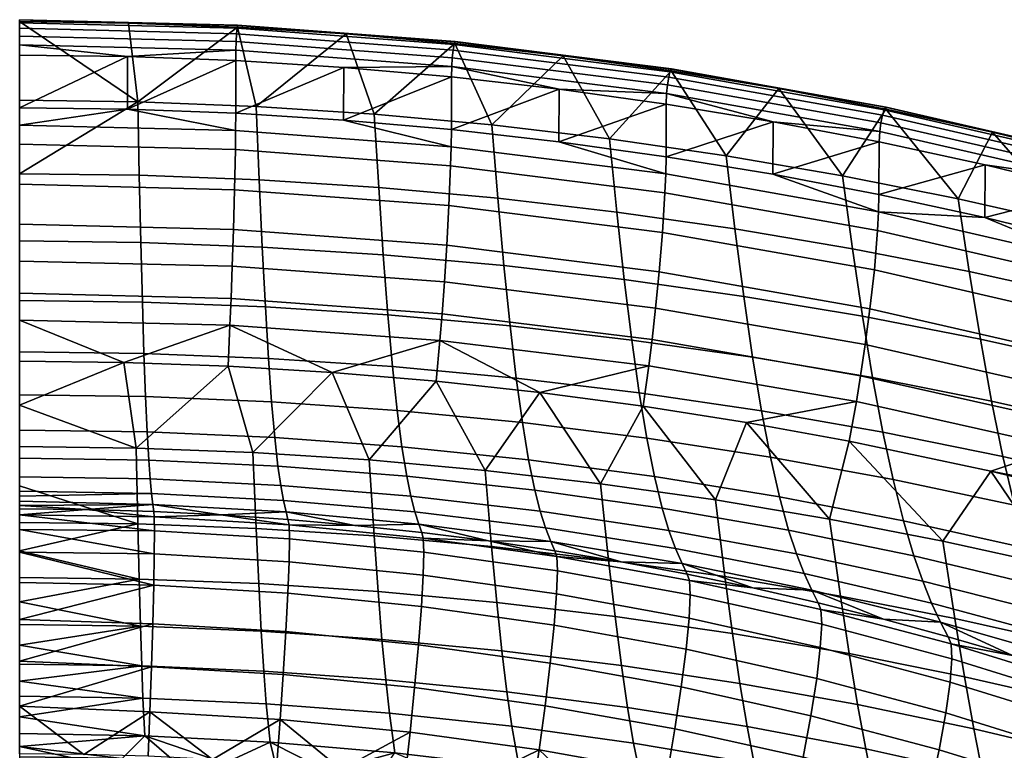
# Model space of a CAD drawing. Header units: millimetres. Extents: x -270 to 270, y -233 to 285.
# Tile 50 of 62: x 0 to 112, y 202 to 285. Entities that reach past the tile are written whole.
import ezdxf

# ---------------------------------------------------------------- set-up
doc = ezdxf.new("R2010")
doc.units = ezdxf.units.MM
doc.header["$MEASUREMENT"] = 0
doc.layers.add('sedak', color=22, linetype='Continuous')

msp = doc.modelspace()

# ---------------------------------------------------------------- meshes
at = {"layer": 'sedak'}
mesh = msp.add_polyface(dxfattribs=at)
corners = [(0, 275.87, 771.42), (0, 284.83, 802.08), (13.5, 275.69, 771.43), (12.34, 280.85, 807.23), (0, 275, 807.23), (12.33, 274.85, 807.23), (24.66, 274.38, 807.23), (24.67, 280.38, 807.23), (0, 281, 807.23), (0, 267.49, 740.62), (12.43, 284.67, 802.08), (24.86, 284.2, 802.08), (13.67, 267.31, 740.63), (13.85, 259.65, 709.67), (0, 259.83, 709.65), (14.03, 252.85, 678.54), (0, 253.03, 678.5), (14.2, 247, 647.22), (0, 247.19, 647.17), (24.85, 284.39, 804.28), (24.86, 284.43, 803.2), (0, 285.05, 803.19), (0, 285.02, 804.27), (24.81, 284.09, 805.26), (0, 284.71, 805.25), (24.76, 283.45, 806.14), (0, 284.08, 806.13), (24.71, 282.57, 806.76), (0, 283.19, 806.76), (24.68, 281.56, 807.11), (0, 282.18, 807.11), (24.13, 253.28, 781.43), (0, 253.87, 781.42), (0, 250.8, 773.83), (24, 250.22, 773.85), (24.26, 256.94, 788.84), (0, 257.53, 788.82), (24.4, 261.13, 795.71), (0, 261.73, 795.7), (24.52, 265.67, 801.54), (0, 266.28, 801.53), (24.62, 270.24, 805.65), (0, 270.85, 805.65), (24.65, 272.4, 806.82), (0, 273.01, 806.81), (0, 246.1, 758.82), (11.9, 245.95, 758.82)]
mesh.append_faces([[corners[k] for k in face] for face in [(0, 1, 2, 2), (3, 4, 5, 5), (6, 7, 5, 5), (5, 7, 3, 3), (3, 8, 4, 4), (9, 0, 2, 2), (10, 11, 2, 2), (2, 12, 9, 9), (2, 1, 10, 10), (13, 14, 9, 12), (14, 13, 15, 16), (17, 18, 16, 15), (19, 20, 21, 22), (23, 19, 22, 24), (25, 23, 24, 26), (27, 25, 26, 28), (29, 27, 28, 30), (21, 10, 1, 1), (20, 11, 10, 10), (20, 10, 21, 21), (30, 8, 3, 3), (29, 30, 3, 3), (31, 32, 33, 34), (35, 36, 32, 31), (37, 38, 36, 35), (39, 40, 38, 37), (41, 42, 40, 39), (43, 44, 42, 41), (33, 45, 46, 46), (34, 33, 46, 46), (5, 4, 44, 44), (44, 43, 5, 5), (43, 6, 5, 5)]])
mesh = msp.add_polyface(dxfattribs=at)
corners = [(36.98, 279.61, 807.22), (24.66, 274.38, 807.23), (36.97, 273.61, 807.23), (24.67, 280.38, 807.23), (49.27, 278.52, 807.22), (27.33, 266.79, 740.68), (26.99, 275.16, 771.46), (40.45, 274.28, 771.5), (40.97, 265.91, 740.76), (13.67, 267.31, 740.63), (13.5, 275.69, 771.43), (27.68, 259.12, 709.74), (41.49, 258.24, 709.86), (13.85, 259.65, 709.67), (28.04, 252.3, 678.64), (42.01, 251.4, 678.8), (14.03, 252.85, 678.54), (28.39, 246.44, 647.35), (42.54, 245.5, 647.56), (14.2, 247, 647.22), (49.66, 282.33, 802.08), (37.27, 283.42, 802.08), (24.86, 284.2, 802.08), (53.88, 273.05, 771.55), (49.63, 282.52, 804.29), (49.67, 282.55, 803.21), (24.86, 284.43, 803.2), (24.85, 284.39, 804.28), (49.56, 282.22, 805.27), (24.81, 284.09, 805.26), (49.46, 281.59, 806.14), (24.76, 283.45, 806.14), (49.36, 280.71, 806.76), (24.71, 282.57, 806.76), (49.3, 279.71, 807.1), (24.68, 281.56, 807.11), (12.34, 280.85, 807.23), (48.19, 251.52, 781.48), (24.13, 253.28, 781.43), (24, 250.22, 773.85), (47.95, 248.48, 773.88), (48.46, 255.15, 788.88), (24.26, 256.94, 788.84), (48.73, 259.33, 795.75), (24.4, 261.13, 795.71), (48.98, 263.85, 801.56), (24.52, 265.67, 801.54), (49.17, 268.39, 805.66), (24.62, 270.24, 805.65), (49.23, 270.54, 806.82), (24.65, 272.4, 806.82), (11.9, 245.95, 758.82), (23.79, 245.53, 758.82), (35.66, 244.81, 758.82)]
mesh.append_faces([[corners[k] for k in face] for face in [(0, 1, 2, 2), (3, 1, 0, 0), (4, 0, 2, 2), (5, 6, 7, 8), (9, 10, 6, 5), (11, 5, 8, 12), (13, 9, 5, 11), (14, 11, 12, 15), (16, 13, 11, 14), (17, 14, 15, 18), (19, 16, 14, 17), (20, 7, 21, 21), (21, 6, 22, 22), (21, 7, 6, 6), (22, 6, 10, 10), (20, 23, 7, 7), (24, 25, 26, 27), (28, 24, 27, 29), (30, 28, 29, 31), (32, 30, 31, 33), (34, 32, 33, 35), (26, 21, 22, 22), (25, 20, 21, 26), (35, 3, 0, 34), (35, 36, 3, 3), (37, 38, 39, 40), (41, 42, 38, 37), (43, 44, 42, 41), (45, 46, 44, 43), (47, 48, 46, 45), (49, 50, 48, 47), (39, 51, 52, 52), (40, 39, 53, 53), (50, 49, 2, 1)]])
mesh = msp.add_polyface(dxfattribs=at)
corners = [(73.76, 275.43, 807.21), (61.51, 271.13, 807.23), (73.73, 269.43, 807.23), (61.53, 277.13, 807.21), (49.27, 278.52, 807.22), (49.25, 272.52, 807.23), (36.97, 273.61, 807.23), (54.56, 264.69, 740.87), (53.88, 273.05, 771.55), (67.27, 271.46, 771.62), (68.11, 263.12, 741.01), (40.97, 265.91, 740.76), (40.45, 274.28, 771.5), (55.25, 257.01, 710.03), (68.95, 255.43, 710.25), (41.49, 258.24, 709.86), (55.94, 250.14, 679.03), (69.81, 248.53, 679.33), (42.01, 251.4, 678.8), (62.01, 280.93, 802.09), (74.33, 279.21, 802.09), (49.66, 282.33, 802.08), (74.29, 279.41, 804.32), (74.34, 279.43, 803.23), (49.67, 282.55, 803.21), (49.63, 282.52, 804.29), (74.18, 279.11, 805.29), (49.56, 282.22, 805.27), (74.03, 278.49, 806.15), (49.46, 281.59, 806.14), (73.89, 277.62, 806.76), (49.36, 280.71, 806.76), (73.8, 276.62, 807.09), (49.3, 279.71, 807.1), (36.98, 279.61, 807.22), (72.15, 248.57, 781.54), (48.19, 251.52, 781.48), (47.95, 248.48, 773.88), (71.78, 245.57, 773.93), (72.54, 252.17, 788.95), (48.46, 255.15, 788.88), (72.95, 256.31, 795.8), (48.73, 259.33, 795.75), (73.32, 260.8, 801.6), (48.98, 263.85, 801.56), (73.6, 265.32, 805.68), (49.17, 268.39, 805.66), (73.69, 267.46, 806.83), (49.23, 270.54, 806.82)]
mesh.append_faces([[corners[k] for k in face] for face in [(0, 1, 2, 2), (3, 4, 5, 5), (6, 5, 4, 4), (0, 3, 1, 1), (3, 5, 1, 1), (7, 8, 9, 10), (11, 12, 8, 7), (13, 7, 10, 14), (15, 11, 7, 13), (16, 13, 14, 17), (18, 15, 13, 16), (9, 19, 20, 20), (19, 8, 21, 21), (19, 9, 8, 8), (22, 23, 24, 25), (26, 22, 25, 27), (28, 26, 27, 29), (30, 28, 29, 31), (32, 30, 31, 33), (24, 19, 21, 21), (23, 20, 19, 24), (33, 34, 4, 4), (33, 4, 3, 3), (3, 32, 33, 33), (35, 36, 37, 38), (39, 40, 36, 35), (41, 42, 40, 39), (43, 44, 42, 41), (45, 46, 44, 43), (47, 48, 46, 45), (48, 47, 1, 5), (2, 1, 47, 47), (5, 6, 48, 48)]])
mesh = msp.add_polyface(dxfattribs=at)
corners = [(98.05, 271.11, 807.19), (85.9, 267.43, 807.23), (98.01, 265.12, 807.23), (85.93, 273.42, 807.2), (73.73, 269.43, 807.23), (73.76, 275.43, 807.21), (94.99, 258.94, 741.38), (93.86, 267.25, 771.8), (107.04, 264.63, 771.92), (108.3, 256.34, 741.61), (81.59, 261.2, 741.18), (80.6, 269.53, 771.7), (68.11, 263.12, 741.01), (67.27, 271.46, 771.62), (82.59, 253.5, 710.51), (96.13, 251.23, 710.82), (68.95, 255.43, 710.25), (83.59, 246.56, 679.69), (97.28, 244.24, 680.11), (69.81, 248.53, 679.33), (98.81, 274.86, 802.1), (86.6, 277.19, 802.09), (74.33, 279.21, 802.09), (98.75, 275.06, 804.34), (98.83, 275.07, 803.25), (74.34, 279.43, 803.23), (74.29, 279.41, 804.32), (98.61, 274.77, 805.31), (74.18, 279.11, 805.29), (98.41, 274.17, 806.15), (74.03, 278.49, 806.15), (98.23, 273.3, 806.75), (73.89, 277.62, 806.76), (98.1, 272.31, 807.07), (73.8, 276.62, 807.09), (61.53, 277.13, 807.21), (96.98, 252.08, 795.87), (72.95, 256.31, 795.8), (72.54, 252.17, 788.95), (96.45, 248, 789.02), (97.48, 256.52, 801.64), (73.32, 260.8, 801.6), (97.85, 261.01, 805.69), (73.6, 265.32, 805.68), (97.96, 263.15, 806.83), (73.69, 267.46, 806.83)]
mesh.append_faces([[corners[k] for k in face] for face in [(0, 1, 2, 2), (0, 3, 1, 1), (3, 4, 1, 1), (4, 3, 5, 5), (6, 7, 8, 9), (10, 11, 7, 6), (12, 13, 11, 10), (14, 10, 6, 15), (16, 12, 10, 14), (17, 14, 15, 18), (19, 16, 14, 17), (20, 8, 7, 7), (21, 20, 7, 7), (11, 22, 21, 21), (7, 11, 21, 21), (13, 22, 11, 11), (23, 24, 25, 26), (27, 23, 26, 28), (29, 27, 28, 30), (31, 29, 30, 32), (33, 31, 32, 34), (25, 21, 22, 22), (24, 20, 21, 21), (24, 21, 25, 25), (35, 5, 34, 34), (34, 5, 3, 3), (33, 34, 3, 3), (33, 3, 0, 0), (36, 37, 38, 39), (40, 41, 37, 36), (42, 43, 41, 40), (44, 45, 43, 42), (45, 44, 1, 4), (1, 44, 2, 2)]])
mesh = msp.add_polyface(dxfattribs=at)
corners = [(134.01, 262.36, 807.15), (122.05, 259.58, 807.23), (133.96, 256.37, 807.23), (122.1, 265.58, 807.17), (98.01, 265.12, 807.23), (110.07, 262.5, 807.23), (110.11, 268.5, 807.18), (98.05, 271.11, 807.19), (121.51, 253.4, 741.87), (120.14, 261.66, 772.04), (133.13, 258.35, 772.19), (134.6, 250.13, 742.15), (108.3, 256.34, 741.61), (107.04, 264.63, 771.92), (109.57, 248.62, 711.17), (122.9, 245.67, 711.57), (96.13, 251.23, 710.82), (94.99, 258.94, 741.38), (123.05, 269.27, 802.11), (135.05, 266.03, 802.11), (110.97, 272.22, 802.1), (98.81, 274.86, 802.1), (122.97, 269.48, 804.36), (123.07, 269.49, 803.28), (98.83, 275.07, 803.25), (98.75, 275.06, 804.34), (122.79, 269.21, 805.32), (98.61, 274.77, 805.31), (122.55, 268.63, 806.15), (98.41, 274.17, 806.15), (122.32, 267.78, 806.73), (98.23, 273.3, 806.75), (122.16, 266.78, 807.05), (98.1, 272.31, 807.07), (121.38, 251.03, 801.68), (97.48, 256.52, 801.64), (96.98, 252.08, 795.87), (120.77, 246.65, 795.93), (121.85, 255.48, 805.71), (97.85, 261.01, 805.69), (121.99, 257.61, 806.84), (97.96, 263.15, 806.83)]
mesh.append_faces([[corners[k] for k in face] for face in [(0, 1, 2, 2), (0, 3, 1, 1), (4, 5, 6, 6), (1, 3, 5, 5), (5, 3, 6, 6), (7, 4, 6, 6), (8, 9, 10, 11), (12, 13, 9, 8), (14, 12, 8, 15), (16, 17, 12, 14), (10, 18, 19, 19), (18, 9, 20, 20), (13, 21, 20, 20), (20, 9, 13, 13), (18, 10, 9, 9), (22, 23, 24, 25), (26, 22, 25, 27), (28, 26, 27, 29), (30, 28, 29, 31), (32, 30, 31, 33), (24, 20, 21, 21), (18, 20, 23, 23), (19, 18, 23, 23), (23, 20, 24, 24), (33, 7, 6, 32), (32, 6, 3, 3), (32, 3, 0, 0), (34, 35, 36, 37), (38, 39, 35, 34), (40, 41, 39, 38), (4, 41, 5, 5), (5, 41, 40, 40), (40, 1, 5, 5), (1, 40, 2, 2)]])
mesh = msp.add_polyface(dxfattribs=at)
corners = [(122.9, 245.67, 711.57), (121.51, 253.4, 741.87), (134.6, 250.13, 742.15), (136.09, 242.38, 712.01), (124.3, 238.55, 681.15), (137.6, 235.2, 681.76), (110.85, 241.57, 680.6), (109.57, 248.62, 711.17), (97.28, 244.24, 680.11), (96.13, 251.23, 710.82), (125.72, 232.13, 650.59), (139.12, 228.64, 651.38), (112.15, 235.26, 649.88), (98.44, 238.04, 649.25), (127.15, 226.38, 619.9), (140.66, 222.7, 620.88), (113.46, 229.69, 619.02), (99.61, 232.62, 618.25), (114.78, 224.79, 588.06), (128.59, 221.25, 589.12), (100.8, 227.93, 587.12), (116.11, 220.54, 557.01), (130.04, 216.72, 558.25), (101.99, 223.92, 555.91), (103, 221.02, 529.54), (117.23, 217.41, 530.78), (104.01, 218.52, 503.13), (118.37, 214.65, 504.51), (119.46, 239.16, 781.68), (95.92, 244.45, 781.61), (95.44, 241.51, 773.99), (118.86, 236.28, 774.05), (120.11, 242.63, 789.09), (96.45, 248, 789.02), (120.77, 246.65, 795.93), (96.98, 252.08, 795.87), (142.71, 232.69, 781.74), (142, 229.9, 774.09), (143.47, 236.08, 789.16), (144.26, 240.02, 795.98), (144.98, 244.34, 801.72), (121.38, 251.03, 801.68), (94.6, 237.01, 758.82), (110.76, 233.59, 758.82), (141.38, 227.63, 766.43), (126.79, 229.63, 758.82), (106.66, 216.78, 688.11), (119.6, 213.9, 688.67), (118.1, 222.77, 724.25), (105.29, 225.6, 723.91), (130.79, 219.61, 724.64), (142.68, 225.12, 758.82)]
mesh.append_faces([[corners[k] for k in face] for face in [(0, 1, 2, 3), (4, 0, 3, 5), (6, 7, 0, 4), (8, 9, 7, 6), (10, 4, 5, 11), (12, 6, 4, 10), (13, 8, 6, 12), (14, 10, 11, 15), (16, 12, 10, 14), (17, 13, 12, 16), (18, 16, 14, 19), (20, 17, 16, 18), (21, 18, 19, 22), (23, 20, 18, 21), (24, 23, 21, 25), (26, 24, 25, 27), (28, 29, 30, 31), (32, 33, 29, 28), (34, 35, 33, 32), (36, 28, 31, 37), (38, 32, 28, 36), (39, 34, 32, 38), (40, 41, 34, 39), (42, 43, 31, 30), (44, 31, 43, 43), (43, 45, 44, 44), (44, 37, 31, 31), (46, 47, 48, 49), (50, 51, 45, 45), (43, 48, 45, 45), (50, 45, 48, 48), (49, 48, 43, 43), (43, 42, 49, 49)]])
mesh = msp.add_polyface(dxfattribs=at)
corners = [(84.61, 240.46, 648.7), (83.59, 246.56, 679.69), (97.28, 244.24, 680.11), (98.44, 238.04, 649.25), (70.67, 242.5, 648.24), (69.81, 248.53, 679.33), (85.64, 235.17, 617.57), (99.61, 232.62, 618.25), (71.54, 237.34, 616.99), (86.67, 230.65, 586.31), (100.8, 227.93, 587.12), (72.42, 232.97, 585.61), (87.71, 226.85, 554.95), (101.99, 223.92, 555.91), (73.3, 229.35, 554.14), (88.59, 224.16, 528.46), (103, 221.02, 529.54), (74.05, 226.83, 527.55), (89.48, 221.89, 501.94), (104.01, 218.52, 503.13), (74.8, 224.75, 500.92), (59.99, 227.1, 500.08), (59.38, 229.02, 526.8), (75.55, 223.05, 474.25), (90.37, 219.99, 475.37), (60.6, 225.57, 473.33), (83.62, 220.26, 450.87), (76.13, 221.82, 450.35), (68.6, 223.24, 449.88), (76.4, 221.12, 445.36), (76.48, 219.46, 440.32), (61.35, 222.21, 439.35), (61.27, 223.83, 444.44), (95.92, 244.45, 781.61), (72.15, 248.57, 781.54), (71.78, 245.57, 773.93), (95.44, 241.51, 773.99), (96.45, 248, 789.02), (72.54, 252.17, 788.95), (59.35, 242.54, 758.82), (71.14, 240.98, 758.82), (82.89, 239.14, 758.82), (94.6, 237.01, 758.82), (93.61, 219.33, 687.62), (106.66, 216.78, 688.11), (105.29, 225.6, 723.91), (92.38, 228.11, 723.6), (80.44, 221.55, 687.19), (79.36, 230.3, 723.33), (67.18, 223.44, 686.82), (66.26, 232.15, 723.1)]
mesh.append_faces([[corners[k] for k in face] for face in [(0, 1, 2, 3), (4, 5, 1, 0), (6, 0, 3, 7), (8, 4, 0, 6), (9, 6, 7, 10), (11, 8, 6, 9), (12, 9, 10, 13), (14, 11, 9, 12), (15, 12, 13, 16), (17, 14, 12, 15), (18, 15, 16, 19), (20, 17, 15, 18), (21, 22, 17, 20), (23, 20, 18, 24), (25, 21, 20, 23), (26, 23, 24, 24), (23, 27, 28, 28), (23, 26, 27, 27), (29, 30, 31, 32), (32, 28, 27, 29), (26, 29, 27, 27), (33, 34, 35, 36), (37, 38, 34, 33), (35, 39, 40, 40), (36, 35, 40, 41), (36, 41, 42, 42), (43, 44, 45, 46), (47, 43, 46, 48), (49, 47, 48, 50), (41, 46, 42, 42), (42, 46, 45, 45), (40, 48, 41, 41), (41, 48, 46, 46), (50, 48, 40, 40)]])
mesh = msp.add_polyface(dxfattribs=at)
corners = [(56.64, 244.19, 647.86), (55.94, 250.14, 679.03), (69.81, 248.53, 679.33), (70.67, 242.5, 648.24), (42.54, 245.5, 647.56), (42.01, 251.4, 678.8), (57.35, 239.11, 616.52), (71.54, 237.34, 616.99), (43.08, 240.5, 616.15), (58.06, 234.87, 585.05), (72.42, 232.97, 585.61), (43.62, 236.35, 584.6), (58.77, 231.4, 553.47), (73.3, 229.35, 554.14), (44.16, 233, 552.95), (59.38, 229.02, 526.8), (74.05, 226.83, 527.55), (44.62, 230.73, 526.21), (45.08, 228.93, 499.43), (59.99, 227.1, 500.08), (45.54, 227.53, 472.61), (60.6, 225.57, 473.33), (75.55, 223.05, 474.25), (68.6, 223.24, 449.88), (53.47, 225.62, 449.09), (61.05, 224.5, 449.46), (45.87, 226.58, 448.76), (61.35, 222.21, 439.35), (61.25, 219.58, 434.48), (46.04, 221.72, 433.7), (46.11, 224.34, 438.61), (61.27, 223.83, 444.44), (46.04, 225.95, 443.72), (47.95, 248.48, 773.88), (47.52, 243.82, 758.82), (59.35, 242.54, 758.82), (71.78, 245.57, 773.93), (53.83, 224.98, 686.53), (67.18, 223.44, 686.82), (66.26, 232.15, 723.1), (53.09, 233.67, 722.92), (54.44, 218.61, 655.69), (67.92, 217.01, 656.09), (40.43, 226.19, 686.29), (39.87, 234.85, 722.77), (40.89, 219.86, 655.38), (71.14, 240.98, 758.82)]
mesh.append_faces([[corners[k] for k in face] for face in [(0, 1, 2, 3), (4, 5, 1, 0), (6, 0, 3, 7), (8, 4, 0, 6), (9, 6, 7, 10), (11, 8, 6, 9), (12, 9, 10, 13), (14, 11, 9, 12), (15, 12, 13, 16), (17, 14, 12, 15), (18, 17, 15, 19), (20, 18, 19, 21), (22, 23, 21, 21), (24, 21, 25, 25), (21, 23, 25, 25), (20, 21, 24, 24), (26, 20, 24, 24), (27, 28, 29, 30), (31, 27, 30, 32), (24, 32, 26, 26), (24, 25, 31, 31), (31, 32, 24, 24), (23, 31, 25, 25), (33, 34, 35, 35), (35, 36, 33, 33), (37, 38, 39, 40), (41, 42, 38, 37), (43, 37, 40, 44), (45, 41, 37, 43), (40, 35, 34, 34), (46, 35, 39, 39), (35, 40, 39, 39), (44, 40, 34, 34)]])
mesh = msp.add_polyface(dxfattribs=at)
corners = [(28.75, 241.49, 615.88), (28.39, 246.44, 647.35), (42.54, 245.5, 647.56), (43.08, 240.5, 616.15), (14.38, 242.09, 615.72), (14.2, 247, 647.22), (29.11, 237.41, 584.29), (43.62, 236.35, 584.6), (14.57, 238.05, 584.09), (29.48, 234.14, 552.58), (44.16, 233, 552.95), (14.75, 234.83, 552.36), (29.79, 231.96, 525.79), (44.62, 230.73, 526.21), (14.9, 232.69, 525.54), (30.1, 230.24, 498.96), (45.08, 228.93, 499.43), (15.06, 231.03, 498.68), (30.41, 228.94, 472.1), (45.54, 227.53, 472.61), (15.22, 229.78, 471.79), (22.98, 228.6, 448.09), (38.26, 227.4, 448.49), (30.62, 228.07, 448.27), (45.87, 226.58, 448.76), (30.74, 223.24, 433.14), (30.6, 219.65, 428.73), (15.32, 220.57, 428.39), (15.38, 224.16, 432.81), (30.78, 225.87, 438.07), (15.41, 226.78, 437.75), (30.74, 227.46, 443.21), (15.38, 228.37, 442.9), (46.11, 224.34, 438.61), (46.04, 221.72, 433.7), (46.04, 225.95, 443.72), (47.95, 248.48, 773.88), (35.66, 244.81, 758.82), (47.52, 243.82, 758.82), (24, 250.22, 773.85), (23.79, 245.53, 758.82), (26.98, 227.05, 686.13), (40.43, 226.19, 686.29), (39.87, 234.85, 722.77), (26.6, 235.7, 722.67), (27.29, 220.75, 655.16), (40.89, 219.86, 655.38), (13.31, 236.21, 722.6)]
mesh.append_faces([[corners[k] for k in face] for face in [(0, 1, 2, 3), (4, 5, 1, 0), (6, 0, 3, 7), (8, 4, 0, 6), (9, 6, 7, 10), (11, 8, 6, 9), (12, 9, 10, 13), (14, 11, 9, 12), (15, 12, 13, 16), (17, 14, 12, 15), (18, 15, 16, 19), (20, 17, 15, 18), (18, 21, 20, 20), (22, 18, 19, 19), (18, 22, 23, 23), (19, 24, 22, 22), (18, 23, 21, 21), (25, 26, 27, 28), (29, 25, 28, 30), (31, 29, 30, 32), (33, 34, 25, 29), (35, 33, 29, 31), (23, 31, 21, 21), (31, 23, 22, 22), (31, 22, 24, 35), (21, 31, 32, 32), (36, 37, 38, 38), (39, 40, 37, 37), (41, 42, 43, 44), (45, 46, 42, 41), (43, 38, 37, 37), (40, 44, 37, 37), (37, 44, 43, 43), (47, 44, 40, 40)]])
mesh = msp.add_polyface(dxfattribs=at)
corners = [(0, 247.19, 647.17), (14.2, 247, 647.22), (14.38, 242.09, 615.72), (0, 242.29, 615.67), (14.57, 238.05, 584.09), (0, 238.27, 584.03), (14.75, 234.83, 552.36), (0, 235.06, 552.28), (14.9, 232.69, 525.54), (0, 232.94, 525.46), (0, 230.72, 487.08), (0, 231.3, 498.59), (15.06, 231.03, 498.68), (15.22, 229.78, 471.79), (0, 230.16, 474.01), (7.66, 229.19, 447.89), (0, 229.67, 460.94), (0, 229.27, 447.87), (15.32, 228.97, 447.97), (22.98, 228.6, 448.09), (15.38, 224.16, 432.81), (0, 224.33, 432.49), (0, 226.93, 437.27), (0, 228.6, 442.46), (15.41, 226.78, 437.75), (0, 220.87, 428.27), (15.32, 220.57, 428.39), (15.38, 228.37, 442.9), (13.5, 227.57, 686.02), (26.98, 227.05, 686.13), (26.6, 235.7, 722.67), (13.31, 236.21, 722.6), (13.65, 221.28, 655.02), (27.29, 220.75, 655.16), (0, 236.38, 722.58), (0, 231.91, 704.33), (23.79, 245.53, 758.82), (11.9, 245.95, 758.82), (0, 227.74, 685.99), (0, 224.49, 670.52), (0, 241.12, 740.74), (0, 246.1, 758.82), (0, 221.47, 655)]
mesh.append_faces([[corners[k] for k in face] for face in [(0, 1, 2, 3), (4, 5, 3, 2), (5, 4, 6, 7), (7, 6, 8, 9), (10, 11, 12, 12), (12, 11, 9, 8), (12, 13, 14, 10), (13, 15, 16, 16), (16, 15, 17, 17), (14, 13, 16, 16), (13, 18, 15, 15), (13, 19, 18, 18), (20, 21, 22, 22), (22, 23, 24, 24), (25, 21, 26, 26), (21, 20, 26, 26), (23, 27, 24, 24), (22, 24, 20, 20), (15, 27, 23, 23), (18, 27, 15, 15), (17, 15, 23, 23), (27, 18, 19, 19), (28, 29, 30, 31), (32, 33, 29, 28), (28, 31, 34, 35), (31, 36, 37, 37), (38, 39, 28, 28), (32, 28, 39, 39), (40, 37, 41, 41), (42, 32, 39, 39), (38, 28, 35, 35), (31, 40, 34, 34), (31, 37, 40, 40)]])
mesh = msp.add_polyface(dxfattribs=at)
corners = [(60.53, 211.67, 426.52), (59.94, 206.84, 423.88), (45.05, 208.9, 423.05), (45.5, 213.77, 425.7), (60.98, 216.01, 430.12), (45.83, 218.13, 429.31), (61.25, 219.58, 434.48), (46.04, 221.72, 433.7), (74.73, 204.19, 424.95), (73.88, 199.2, 423.33), (59.26, 201.8, 422.26), (75.45, 208.98, 427.58), (76.01, 213.28, 431.15), (76.36, 216.83, 435.48), (76.48, 219.46, 440.32), (61.35, 222.21, 439.35), (65.75, 195.63, 422.1), (58.52, 196.82, 421.6), (51.26, 197.88, 421.16), (80.13, 192.81, 423.28), (72.96, 194.29, 422.66), (67.92, 217.01, 656.09), (81.31, 215.07, 656.58), (80.44, 221.55, 687.19), (67.18, 223.44, 686.82), (68.64, 211.42, 625.22), (82.16, 209.38, 625.83), (69.33, 206.62, 594.23), (82.98, 204.45, 594.98), (55.02, 213.1, 624.72), (54.44, 218.61, 655.69), (55.59, 208.4, 593.62), (56.14, 204.49, 562.44), (70.01, 202.58, 563.16), (56.98, 199.79, 513.08), (71.05, 197.64, 513.97), (58.38, 196.54, 464.83), (52.59, 197.38, 464.46), (64.16, 195.61, 465.24), (69.92, 194.59, 465.67), (75.65, 193.48, 466.14), (58.59, 194.7, 458.1), (46.95, 196.31, 457.4), (47.02, 194.26, 454.64), (58.68, 192.65, 455.34), (70.16, 192.72, 458.93), (70.27, 190.67, 456.17), (70.04, 194, 462.05), (58.49, 195.97, 461.22), (81.52, 191.68, 463.02)]
mesh.append_faces([[corners[k] for k in face] for face in [(0, 1, 2, 3), (4, 0, 3, 5), (6, 4, 5, 7), (8, 9, 10, 1), (11, 8, 1, 0), (12, 11, 0, 4), (13, 12, 4, 6), (14, 13, 6, 15), (10, 16, 17, 17), (10, 17, 18, 18), (9, 19, 20, 20), (9, 20, 16, 16), (10, 9, 16, 16), (21, 22, 23, 24), (25, 26, 22, 21), (27, 28, 26, 25), (29, 25, 21, 30), (31, 27, 25, 29), (32, 33, 27, 31), (34, 35, 33, 32), (36, 34, 37, 37), (34, 36, 38, 38), (35, 34, 38, 38), (39, 35, 38, 38), (35, 39, 40, 40), (41, 42, 43, 44), (45, 41, 44, 46), (47, 48, 41, 45), (36, 37, 48, 48), (48, 38, 36, 36), (47, 38, 48, 48), (47, 49, 40, 39), (47, 39, 38, 38)]])
mesh = msp.add_polyface(dxfattribs=at)
corners = [(30.08, 210.38, 422.45), (29.74, 205.26, 420.82), (14.88, 206.13, 420.46), (15.06, 211.26, 422.09), (30.38, 215.28, 425.11), (15.2, 216.18, 424.75), (30.6, 219.65, 428.73), (15.32, 220.57, 428.39), (45.05, 208.9, 423.05), (44.54, 203.82, 421.42), (45.5, 213.77, 425.7), (45.83, 218.13, 429.31), (46.04, 221.72, 433.7), (30.74, 223.24, 433.14), (59.94, 206.84, 423.88), (59.26, 201.8, 422.26), (36.68, 199.58, 420.45), (29.36, 200.22, 420.18), (22.03, 200.71, 419.97), (43.98, 198.8, 420.77), (51.26, 197.88, 421.16), (41.33, 214.4, 624.32), (55.02, 213.1, 624.72), (54.44, 218.61, 655.69), (40.89, 219.86, 655.38), (41.76, 209.79, 593.14), (55.59, 208.4, 593.62), (42.18, 205.98, 561.87), (56.14, 204.49, 562.44), (42.82, 201.47, 512.37), (56.98, 199.79, 513.08), (27.58, 215.34, 624.04), (27.29, 220.75, 655.16), (27.87, 210.79, 592.8), (28.15, 207.05, 561.47), (28.58, 202.68, 511.87), (13.8, 215.9, 623.87), (13.65, 221.28, 655.02), (13.94, 211.39, 592.59), (14.09, 207.69, 561.22), (14.3, 203.41, 511.57), (52.59, 197.38, 464.46), (23.43, 200.27, 463.13), (35.12, 199.38, 463.56), (29.28, 199.87, 463.33), (40.95, 198.81, 463.83), (23.48, 199.72, 459.55), (35.19, 198.83, 459.97), (17.58, 200.59, 462.97)]
mesh.append_faces([[corners[k] for k in face] for face in [(0, 1, 2, 3), (4, 0, 3, 5), (6, 4, 5, 7), (8, 9, 1, 0), (10, 8, 0, 4), (11, 10, 4, 6), (12, 11, 6, 13), (14, 15, 9, 8), (1, 16, 17, 17), (1, 17, 18, 18), (16, 1, 9, 9), (1, 18, 2, 2), (9, 19, 16, 16), (15, 20, 19, 9), (21, 22, 23, 24), (25, 26, 22, 21), (27, 28, 26, 25), (29, 30, 28, 27), (31, 21, 24, 32), (33, 25, 21, 31), (34, 27, 25, 33), (35, 29, 27, 34), (36, 31, 32, 37), (38, 33, 31, 36), (39, 34, 33, 38), (40, 35, 34, 39), (29, 41, 30, 30), (40, 42, 35, 35), (35, 43, 29, 29), (35, 44, 43, 43), (43, 45, 29, 29), (42, 44, 35, 35), (46, 47, 44, 42), (46, 42, 48, 48)]])
mesh = msp.add_polyface(dxfattribs=at)
corners = [(0, 206.78, 420.42), (7.35, 201.28, 419.74), (0, 201.35, 419.71), (14.88, 206.13, 420.46), (22.03, 200.71, 419.97), (14.69, 201.07, 419.82), (15.06, 211.26, 422.09), (0, 211.93, 422.13), (0, 216.67, 424.77), (15.2, 216.18, 424.75), (15.32, 220.57, 428.39), (0, 220.87, 428.27), (13.8, 215.9, 623.87), (0, 213.74, 608.21), (13.94, 211.39, 592.59), (14.09, 207.69, 561.22), (0, 209.65, 576.86), (0, 211.59, 592.55), (0, 218.67, 639.44), (13.65, 221.28, 655.02), (0, 216.1, 623.84), (0, 221.47, 655), (14.3, 203.41, 511.57), (0, 205.58, 536.57), (0, 207.91, 561.14), (0, 203.68, 511.96), (0, 202.17, 487.34), (11.72, 200.81, 462.84), (17.58, 200.59, 462.97), (23.43, 200.27, 463.13), (5.86, 200.94, 462.75), (0, 200.99, 462.69), (11.74, 200.25, 459.27), (0, 200.41, 459.14), (0, 199.08, 456.06), (11.77, 198.95, 456.18), (23.48, 199.72, 459.55)]
mesh.append_faces([[corners[k] for k in face] for face in [(0, 1, 2, 2), (3, 4, 5, 5), (3, 5, 1, 1), (6, 0, 7, 7), (1, 0, 3, 3), (7, 8, 9, 9), (3, 0, 6, 6), (7, 9, 6, 6), (10, 9, 8, 8), (10, 8, 11, 11), (12, 13, 14, 14), (15, 14, 16, 16), (14, 17, 16, 16), (18, 12, 19, 19), (12, 20, 13, 13), (14, 13, 17, 17), (18, 20, 12, 12), (18, 19, 21, 21), (22, 15, 23, 23), (15, 24, 23, 23), (22, 25, 26, 26), (22, 23, 25, 25), (24, 15, 16, 16), (22, 26, 27, 27), (22, 28, 29, 29), (26, 30, 27, 27), (26, 31, 30, 30), (27, 28, 22, 22), (32, 33, 34, 35), (31, 33, 30, 30), (32, 30, 33, 33), (27, 30, 32, 32), (32, 36, 28, 27)]])
mesh = msp.add_polyface(dxfattribs=at)
corners = [(90.37, 219.99, 475.37), (89.48, 221.89, 501.94), (104.01, 218.52, 503.13), (105.03, 216.37, 476.7), (98.51, 216.7, 452.06), (91.08, 218.56, 451.44), (83.62, 220.26, 450.87), (89.37, 200.96, 426.26), (88.36, 196.04, 424.63), (73.88, 199.2, 423.33), (74.73, 204.19, 424.95), (90.24, 205.69, 428.88), (75.45, 208.98, 427.58), (90.91, 209.94, 432.41), (76.01, 213.28, 431.15), (91.32, 213.48, 436.7), (76.36, 216.83, 435.48), (91.48, 216.12, 441.49), (76.48, 219.46, 440.32), (91.39, 217.8, 446.49), (76.4, 221.12, 445.36), (103.86, 197.16, 427.8), (102.69, 192.32, 426.17), (104.86, 201.81, 430.4), (105.64, 206.02, 433.9), (106.13, 209.52, 438.14), (106.32, 212.17, 442.87), (106.23, 213.89, 447.82), (87.27, 191.2, 423.95), (80.13, 192.81, 423.28), (105.89, 214.7, 452.72), (94.6, 212.78, 657.15), (107.77, 210.14, 657.81), (106.66, 216.78, 688.11), (93.61, 219.33, 687.62), (95.56, 206.97, 626.56), (108.84, 204.21, 627.39), (81.31, 215.07, 656.58), (80.44, 221.55, 687.19), (82.16, 209.38, 625.83), (82.98, 204.45, 594.98), (96.5, 201.9, 595.86), (83.77, 200.26, 564.04), (97.4, 197.53, 565.08), (84.99, 195.01, 515.07), (98.78, 191.92, 516.36), (70.01, 202.58, 563.16), (69.33, 206.62, 594.23), (71.05, 197.64, 513.97), (81.37, 192.29, 466.64), (75.65, 193.48, 466.14), (87.05, 191.01, 467.18), (92.72, 189.65, 467.74), (81.52, 191.68, 463.02)]
mesh.append_faces([[corners[k] for k in face] for face in [(0, 1, 2, 3), (0, 4, 5, 5), (3, 4, 0, 0), (0, 5, 6, 6), (7, 8, 9, 10), (11, 7, 10, 12), (13, 11, 12, 14), (15, 13, 14, 16), (17, 15, 16, 18), (19, 17, 18, 20), (21, 22, 8, 7), (23, 21, 7, 11), (24, 23, 11, 13), (25, 24, 13, 15), (26, 25, 15, 17), (27, 26, 17, 19), (8, 28, 29, 29), (8, 29, 9, 9), (20, 6, 5, 19), (19, 4, 30, 27), (4, 19, 5, 5), (31, 32, 33, 34), (35, 36, 32, 31), (37, 31, 34, 38), (39, 35, 31, 37), (40, 41, 35, 39), (42, 43, 41, 40), (44, 45, 43, 42), (46, 42, 40, 47), (48, 44, 42, 46), (48, 49, 44, 44), (48, 50, 49, 49), (51, 52, 44, 44), (53, 49, 50, 50)]])
mesh = msp.add_polyface(dxfattribs=at)
corners = [(117.23, 217.41, 530.78), (116.11, 220.54, 557.01), (130.04, 216.72, 558.25), (131.28, 213.33, 532.18), (105.03, 216.37, 476.7), (104.01, 218.52, 503.13), (118.37, 214.65, 504.51), (119.5, 212.22, 478.22), (113.23, 212.55, 453.43), (120.53, 210.25, 454.2), (127.82, 207.79, 455.01), (98.51, 216.7, 452.06), (105.89, 214.7, 452.72), (118.16, 192.78, 429.57), (116.84, 188.03, 427.94), (102.69, 192.32, 426.17), (103.86, 197.16, 427.8), (119.3, 197.36, 432.15), (104.86, 201.81, 430.4), (120.18, 201.5, 435.61), (105.64, 206.02, 433.9), (120.75, 204.98, 439.79), (106.13, 209.52, 438.14), (120.98, 207.63, 444.46), (106.32, 212.17, 442.87), (120.89, 209.38, 449.35), (106.23, 213.89, 447.82), (132.34, 187.8, 431.58), (130.87, 183.15, 429.95), (115.42, 183.35, 427.22), (108.45, 185.52, 426.32), (101.44, 187.55, 425.47), (107.77, 210.14, 657.81), (120.8, 207.17, 658.56), (119.6, 213.9, 688.67), (106.66, 216.78, 688.11), (108.84, 204.21, 627.39), (121.96, 201.1, 628.33), (109.87, 198.97, 596.87), (123.08, 195.66, 598.01), (110.87, 194.38, 566.27), (124.17, 190.84, 567.62), (112.4, 188.38, 517.84), (125.83, 184.38, 519.51), (96.5, 201.9, 595.86), (95.56, 206.97, 626.56), (97.4, 197.53, 565.08), (98.78, 191.92, 516.36), (120.65, 181.51, 471.09), (109.55, 185.02, 469.65), (103.97, 186.65, 468.98), (104.16, 185.98, 465.37)]
mesh.append_faces([[corners[k] for k in face] for face in [(0, 1, 2, 3), (4, 5, 6, 7), (8, 7, 9, 9), (10, 9, 7, 7), (4, 7, 8, 8), (11, 4, 12, 12), (12, 4, 8, 8), (13, 14, 15, 16), (17, 13, 16, 18), (19, 17, 18, 20), (21, 19, 20, 22), (23, 21, 22, 24), (25, 23, 24, 26), (27, 28, 14, 13), (14, 29, 30, 30), (30, 15, 14, 14), (31, 15, 30, 30), (8, 9, 25, 25), (8, 26, 12, 12), (26, 8, 25, 25), (9, 10, 25, 25), (32, 33, 34, 35), (36, 37, 33, 32), (38, 39, 37, 36), (40, 41, 39, 38), (42, 43, 41, 40), (44, 38, 36, 45), (46, 40, 38, 44), (47, 42, 40, 46), (48, 43, 42, 42), (47, 49, 42, 42), (47, 50, 49, 49), (49, 50, 51, 51)]])

doc.saveas('drawing.dxf')
